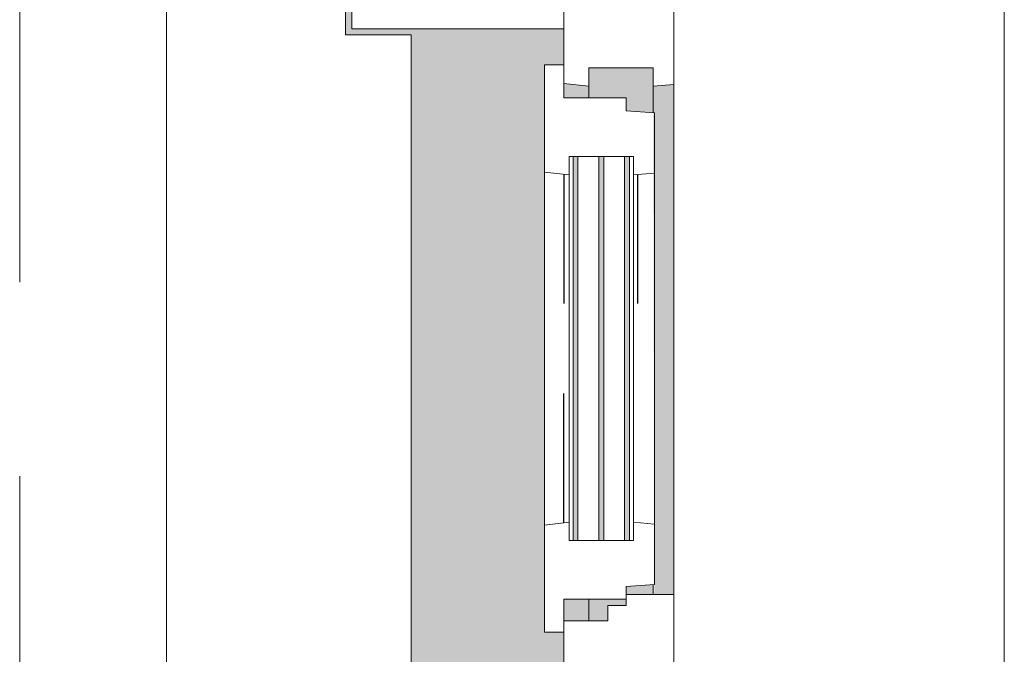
# Model space of a CAD drawing. Extents: x 3176 to 58266, y 1852 to 38199.
# Tile 133 of 256: x 54017 to 54822, y 24036 to 24555. Entities that reach past the tile are written whole.
import ezdxf

# ---------------------------------------------------------------- set-up
doc = ezdxf.new("R2010")
doc.units = 0
doc.header["$LTSCALE"] = 50
doc.linetypes.add('Onderlegger 1e verdieping$0$gestippeld', pattern=[6.35, 3.175, -3.175])
doc.linetypes.add('Onderlegger 1e verdieping$0$stramien', pattern=[22.225, 12.7, -3.175, 3.175, -3.175])
doc.layers.get('0').update_dxf_attribs({"linetype": 'CONTINUOUS'})
for name, color, linetype, lineweight in [('Onderlegger 1e verdieping$0$A-GLAZ', 8, 'CONTINUOUS', 25), ('Onderlegger 1e verdieping$0$A-GLAZ-GLAS', 8, 'CONTINUOUS', 25), ('Onderlegger 1e verdieping$0$S-GRID', 8, 'CONTINUOUS', 18)]:
    doc.layers.add(name, color=color, linetype=linetype, lineweight=lineweight)
pattern_1 = [(315, (-23911.2, 54611.6), (212.132, 212.132), [])]

# ---------------------------------------------------------------- blocks, each defined once
blk = doc.blocks.new('Onderlegger 1e verdieping$0$31_KA_Houten kozijn metselwerkgevel met draaiend deel verdieping - 31_KA_Houten kozijn metselwerkgevel met draaiend deel verdieping-V251-Plotview 1e Verdieping - schaal 1 op 100')
at = {"layer": 'Onderlegger 1e verdieping$0$A-GLAZ'}
blk.add_hatch(color=256, dxfattribs=at).paths.add_polyline_path([(-656.5, 323.5), (-636.5, 323.5), (-636.5, 150), (143, 150), (143, 166), (607, 166), (607, 150), (636.5, 150), (636.5, 323.5), (656.5, 323.5), (656.5, 328.5), (631.5, 328.5), (631.5, 275), (-631.5, 275), (-631.5, 328.5), (-656.5, 328.5)], flags=0)
h = blk.add_hatch(color=256, dxfattribs=at)
h.paths.add_polyline_path([(-591.8, 150), (-589.53, 129.76), (92, 129.76), (94.28, 150), (-589.53, 150)], flags=0)
h.paths.add_polyline_path([(152.5, 145.39), (152.5, 129.76), (170, 129.76), (170, 150), (152.5, 150), (152.5, 145.76)], flags=0)
h.paths.add_polyline_path([(580, 145.76), (580, 129.76), (589.53, 129.76), (591.8, 150), (580, 150)], flags=0)
h = blk.add_hatch(color=256, dxfattribs=at)
h.paths.add_polyline_path([(-604.53, 101.28), (-604.53, 84.32), (107, 84.32), (107, 101.28), (-591.8, 101.28)], flags=0)
h.paths.add_polyline_path([(-604.53, 129.76), (-604.53, 126.32), (107, 126.32), (107, 129.76), (-591.8, 129.76)], flags=0)
h.paths.add_polyline_path([(-604.53, 105.28), (107, 105.28), (107, 122.32), (-604.53, 122.32)], flags=0)
h.paths.add_polyline_path([(-604.53, 80.32), (-604.53, 77), (107, 77), (107, 80.32), (-594.37, 80.32)], flags=0)
h.paths.add_polyline_path([(152.5, 114), (165, 114), (165, 99), (170, 99), (170, 129.76), (152.5, 129.76), (152.5, 122.32)], flags=0)
h.paths.add_polyline_path([(174, 84.32), (174, 77), (182.13, 77), (180.49, 99), (174, 99), (174, 93)], flags=0)
h.paths.add_polyline_path([(567.87, 77), (604.53, 77), (604.53, 129.76), (580, 129.76), (580, 99), (569.51, 99), (569.06, 93)], flags=0)
at = {"layer": 'Onderlegger 1e verdieping$0$A-GLAZ', "lineweight": 18}
h = blk.add_hatch(dxfattribs=at)
h.set_pattern_fill('FP_307', color=256, style=0, pattern_type=2)
h.set_pattern_definition(pattern_1)
h.paths.add_polyline_path([(-706.5, -180.1), (-706.5, -210.1), (-673.91, -210.1), (-664.23, 56.9), (-656.5, 56.9), (-656.5, 76.9), (-688.5, 76.9), (-688.5, -180.1)], flags=0)
at = {"layer": 'Onderlegger 1e verdieping$0$A-GLAZ'}
h = blk.add_hatch(color=256, dxfattribs=at)
h.paths.add_polyline_path([(-591.11, 60), (93.58, 60), (92, 77), (-589.53, 77)], flags=0)
h.paths.add_polyline_path([(174, 60), (591.11, 60), (589.53, 77), (174, 76)], flags=0)
at = {"layer": 'Onderlegger 1e verdieping$0$A-GLAZ', "lineweight": 18}
h = blk.add_hatch(dxfattribs=at)
h.set_pattern_fill('FP_307', color=256, style=0, pattern_type=2)
h.set_pattern_definition(pattern_1)
h.paths.add_polyline_path([(656.5, 56.9), (664.23, 56.9), (673.91, -210.1), (706.5, -210.1), (706.5, -180.1), (688.5, -180.1), (688.5, 76.9), (656.5, 76.9)], flags=0)
for p, q in [((-656.5, 323.5), (-656.5, 328.5)), ((-636.5, 323.5), (-656.5, 323.5)), ((-656.5, 323.5), (-656.5, 150)), ((-636.5, 150), (-636.5, 323.5)), ((636.5, 323.5), (636.5, 150)), ((656.5, 323.5), (636.5, 323.5)), ((656.5, 328.5), (656.5, 323.5)), ((656.5, 150), (656.5, 323.5)), ((-656.5, 150), (-636.5, 150)), ((-591.8, 150), (-656.5, 150)), ((-656.5, 150), (-656.5, 60)), ((94.28, 150), (-591.8, 150)), ((-589.53, 129.76), (-591.8, 150)), ((94.28, 150), (92, 129.76)), ((143, 150), (94.28, 150)), ((152.5, 114), (152.5, 150)), ((591.8, 150), (589.53, 129.76)), ((656.5, 150), (607, 150)), ((636.5, 150), (656.5, 150)), ((656.5, 60), (656.5, 150)), ((-604.53, 126.32), (-604.53, 129.76)), ((-604.53, 129.76), (-589.53, 129.76)), ((-589.53, 129.76), (92, 129.76)), ((92, 129.76), (107, 129.76)), ((107, 129.76), (107, 126.32)), ((152.5, 129.76), (170, 129.76)), ((580, 129.76), (589.53, 129.76)), ((589.53, 129.76), (604.53, 129.76)), ((604.53, 129.76), (604.53, 77)), ((-604.53, 105.28), (-604.53, 122.32)), ((107, 122.32), (107, 105.28)), ((165, 114), (152.5, 114)), ((165, 99), (165, 114)), ((-604.53, 84.32), (-604.53, 101.28)), ((107, 101.28), (107, 84.32)), ((170, 99), (165, 99)), ((174, 60), (174, 99)), ((-688.5, 94.9), (-688.5, 76.9)), ((688.5, 76.9), (688.5, 94.9)), ((-656.5, 76.9), (-688.5, 76.9)), ((-688.5, 76.9), (-688.5, -180.1)), ((-656.5, 56.9), (-656.5, 76.9)), ((-604.53, 77), (-604.53, 80.32)), ((-589.53, 77), (-604.53, 77)), ((-591.11, 60), (-589.53, 77)), ((92, 77), (-589.53, 77)), ((107, 77), (92, 77)), ((92, 77), (93.58, 60)), ((107, 80.32), (107, 77)), ((182.13, 77), (174, 77)), ((589.53, 77), (567.87, 77)), ((604.53, 77), (589.53, 77)), ((589.53, 77), (591.11, 60)), ((656.5, 76.9), (688.5, 76.9)), ((656.5, 56.9), (656.5, 76.9)), ((688.5, 76.9), (688.5, -180.1)), ((-673.91, -210.1), (-664.23, 56.9)), ((-664.23, 56.9), (-656.5, 56.9)), ((-656.5, 60), (-591.11, 60)), ((-591.11, 60), (93.58, 60)), ((93.58, 60), (174, 60)), ((174, 60), (591.11, 60)), ((591.11, 60), (656.5, 60)), ((664.23, 56.9), (656.5, 56.9)), ((673.91, -210.1), (664.23, 56.9)), ((-688.5, -180.1), (-706.5, -180.1)), ((-706.5, -180.1), (-706.5, -210.1)), ((688.5, -180.1), (706.5, -180.1)), ((706.5, -180.1), (706.5, -210.1)), ((-706.5, -210.1), (-673.91, -210.1)), ((673.91, -210.1), (-673.91, -210.1)), ((706.5, -210.1), (673.91, -210.1))]:
    blk.add_line(p, q, dxfattribs=at)
blk = doc.blocks.new('Onderlegger 1e verdieping$0$31_KA_Houten kozijn draaiend deel metselwerkgevel - Type-V252-Plotview 1e Verdieping - schaal 1 op 100')
at = {"layer": 'Onderlegger 1e verdieping$0$A-GLAZ', "lineweight": 18}
for p, q in [((60.72, 16), (-27, 16)), ((-27, 16), (-27, 0)), ((63, -4.24), (60.72, 16)), ((349.28, 16), (60.72, 16)), ((349.28, 16), (347, -4.24)), ((437, 16), (349.28, 16)), ((437, 0), (437, 16)), ((410, 0), (437, 0)), ((-27, 0), (0, 0)), ((0, 0), (0, -51)), ((48, -7.5), (48, -4.24)), ((48, -4.24), (63, -4.24)), ((63, -4.24), (347, -4.24)), ((347, -4.24), (362, -4.24)), ((362, -4.24), (362, -7.5)), ((410, -51), (410, 0)), ((48, -28.54), (48, -11.5)), ((362, -11.5), (362, -28.54)), ((48, -49.5), (48, -32.54)), ((362, -32.54), (362, -49.5)), ((0, -51), (10.49, -51)), ((10.49, -51), (12.21, -74)), ((48, -57), (48, -53.5)), ((362, -53.5), (362, -57)), ((397.79, -74), (399.51, -51)), ((399.51, -51), (410, -51)), ((63, -57), (48, -57)), ((61.42, -74), (63, -57)), ((347, -57), (63, -57)), ((362, -57), (347, -57)), ((347, -57), (348.58, -74)), ((12.21, -74), (61.42, -74)), ((61.42, -74), (348.58, -74)), ((348.58, -74), (397.79, -74))]:
    blk.add_line(p, q, dxfattribs=at)
at = {"layer": 'Onderlegger 1e verdieping$0$A-GLAZ', "linetype": 'Onderlegger 1e verdieping$0$gestippeld'}
blk.add_line((347.28, -60.04), (241.79, -60.04), dxfattribs=at)
at = {"layer": 'Onderlegger 1e verdieping$0$A-GLAZ-GLAS'}
for p, q in [((62.52, 0), (168.21, 0)), ((347.48, 0), (241.79, 0))]:
    blk.add_line(p, q, dxfattribs=at)
blk = doc.blocks.new('Onderlegger 1e verdieping$0$31_KA_Houten kozijn metselwerkgevel triple glas - Type-9950170-Plotview 1e Verdieping - schaal 1 op 100')
at = {"layer": 'Onderlegger 1e verdieping$0$A-GLAZ'}
for points in [[(135.2, 0), (0, 0), (0, -4), (314, -4), (314, 0)], [(135.2, -21.04), (0, -21.04), (0, -25.04), (314, -25.04), (314, -21.04)], [(314, -42), (0, -42), (0, -46), (314, -46)]]:
    blk.add_hatch(color=256, dxfattribs=at).paths.add_polyline_path(points, flags=0)
at = {"layer": 'Onderlegger 1e verdieping$0$A-GLAZ', "lineweight": 18}
for p, q in [((314, 0), (0, 0)), ((0, 0), (0, -4)), ((314, -4), (314, 0)), ((0, -4), (314, -4)), ((314, -21.04), (0, -21.04)), ((0, -21.04), (0, -25.04)), ((314, -25.04), (314, -21.04)), ((0, -25.04), (314, -25.04)), ((314, -42), (0, -42)), ((0, -42), (0, -46)), ((0, -46), (314, -46)), ((314, -46), (314, -42))]:
    blk.add_line(p, q, dxfattribs=at)
blk = doc.blocks.new('Onderlegger 1e verdieping$0$vensterbank tweede verdieping1 - vensterbank tweede verdieping-12034844-Plotview 1e Verdieping - schaal 1 op 100')
at = {"layer": 'Onderlegger 1e verdieping$0$A-GLAZ', "lineweight": 18}
for p, q in [((54283.1, 24542.71), (54283.1, 25113.04)), ((54136.6, 24718.2), (54136.6, 23105.2)), ((54336.6, 24542.71), (54283.1, 24542.71)), ((54336.6, 23279.71), (54336.6, 24542.71))]:
    blk.add_line(p, q, dxfattribs=at)
blk = doc.blocks.new('Onderlegger 1e verdieping')
at = {"layer": 'Onderlegger 1e verdieping$0$S-GRID', "linetype": 'Onderlegger 1e verdieping$0$stramien'}
blk.add_line((54016.6, 37199.41), (54016.6, 1851.92), dxfattribs=at)
at = {"layer": 'Onderlegger 1e verdieping$0$A-GLAZ'}
blk.add_blockref('Onderlegger 1e verdieping$0$vensterbank tweede verdieping1 - vensterbank tweede verdieping-12034844-Plotview 1e Verdieping - schaal 1 op 100', (0, 0), dxfattribs=at)
at = {"layer": 'Onderlegger 1e verdieping$0$A-GLAZ', "rotation": 89.99999999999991}
for name, p in [('Onderlegger 1e verdieping$0$31_KA_Houten kozijn metselwerkgevel met draaiend deel verdieping - 31_KA_Houten kozijn metselwerkgevel met draaiend deel verdieping-V251-Plotview 1e Verdieping - schaal 1 op 100', (54611.6, 23911.21)), ('Onderlegger 1e verdieping$0$31_KA_Houten kozijn draaiend deel metselwerkgevel - Type-V252-Plotview 1e Verdieping - schaal 1 op 100', (54461.6, 24081.21)), ('Onderlegger 1e verdieping$0$31_KA_Houten kozijn metselwerkgevel triple glas - Type-9950170-Plotview 1e Verdieping - schaal 1 op 100', (54469.1, 24129.21))]:
    blk.add_blockref(name, p, dxfattribs=at)

msp = doc.modelspace()

# ---------------------------------------------------------------- block references
msp.add_blockref('Onderlegger 1e verdieping', (0, 0))

doc.saveas('drawing.dxf')
